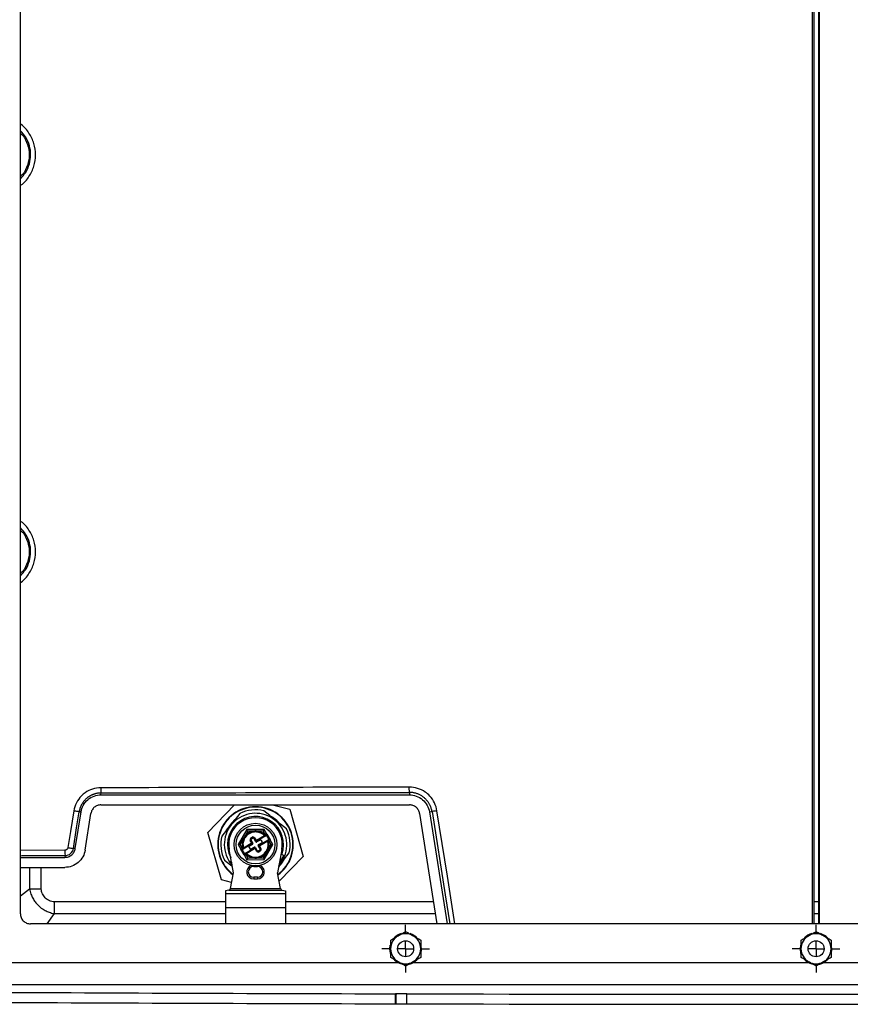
# Model space of a CAD drawing. Header units: inches. Extents: x 1.7 to 75.2, y 1.7 to 57.7.
# Tile 19 of 34: x 51 to 61.4, y 12.5 to 24.8. Entities that reach past the tile are written whole.
import ezdxf

# ---------------------------------------------------------------- set-up
doc = ezdxf.new("R2010")
doc.units = ezdxf.units.IN
doc.header["$LTSCALE"] = 7
doc.header["$MEASUREMENT"] = 0
doc.linetypes.add('CENTERX2', pattern=[0.8, 0.5, -0.1, 0.1, -0.1])
doc.layers.add('CENTER', color=40, linetype='CENTERX2')

# ---------------------------------------------------------------- blocks, each defined once
blk = doc.blocks.new('SW_CENTERMARKSYMBOL_10')
at = {"layer": 'CENTER', "color": 0}
for p, q in [((0, 0.2), (0, 0.297)), ((-0.2, 0), (-0.297, 0)), ((0, 0), (-0.1, 0)), ((0, 0), (0, 0.1)), ((0, 0), (0, -0.1)), ((0, 0), (0.1, 0)), ((0.2, 0), (0.297, 0)), ((0, -0.2), (0, -0.297))]:
    blk.add_line(p, q, dxfattribs=at)
blk = doc.blocks.new('SW_CENTERMARKSYMBOL_11')
at = {"layer": 'CENTER', "color": 0}
for p, q in [((0, 0.2), (0, 0.297)), ((-0.2, 0), (-0.297, 0)), ((0, 0), (-0.1, 0)), ((0, 0), (0, 0.1)), ((0, 0), (0, -0.1)), ((0, 0), (0.1, 0)), ((0.2, 0), (0.297, 0)), ((0, -0.2), (0, -0.297))]:
    blk.add_line(p, q, dxfattribs=at)

msp = doc.modelspace()

# ---------------------------------------------------------------- linework, layer by layer
for p, q in [((51.032, 13.632), (51.032, 27.632)), ((60.924, 13.507), (60.924, 27.104)), ((61.014, 13.507), (61.014, 27.104)), ((60.94, 26.699), (60.94, 13.507)), ((60.999, 26.699), (60.999, 13.507)), ((52.037, 15.117), (52.04, 15.141)), ((55.891, 15.149), (55.894, 15.117)), ((52.037, 15.117), (55.894, 15.117)), ((51.718, 14.446), (51.79, 14.906)), ((51.767, 14.907), (51.79, 14.906)), ((51.841, 14.427), (51.914, 14.886)), ((52.037, 14.992), (55.893, 14.992)), ((53.374, 14.646), (53.708, 14.992)), ((53.774, 14.884), (53.715, 14.81)), ((54.148, 14.858), (54.074, 14.918)), ((54.182, 14.992), (54.396, 14.938)), ((54.396, 14.938), (54.565, 14.348)), ((56.017, 14.886), (56.235, 13.507)), ((56.14, 14.906), (56.173, 14.909)), ((56.14, 14.906), (56.362, 13.507)), ((53.608, 14.676), (53.715, 14.81)), ((53.715, 14.81), (53.726, 14.801)), ((54.148, 14.858), (54.14, 14.848)), ((54.148, 14.858), (54.282, 14.752)), ((53.543, 14.056), (53.374, 14.646)), ((53.608, 14.676), (53.549, 14.602)), ((53.608, 14.676), (53.619, 14.668)), ((53.86, 14.685), (53.752, 14.496)), ((53.871, 14.665), (53.83, 14.593)), ((54.077, 14.686), (53.86, 14.685)), ((53.968, 14.657), (53.955, 14.657)), ((54.066, 14.667), (53.983, 14.666)), ((54.094, 14.618), (54.066, 14.667)), ((54.111, 14.628), (54.077, 14.686)), ((54.282, 14.752), (54.274, 14.741)), ((54.356, 14.692), (54.282, 14.752)), ((53.816, 14.568), (53.775, 14.496)), ((53.903, 14.548), (53.914, 14.554)), ((53.917, 14.524), (53.903, 14.548)), ((53.912, 14.58), (53.925, 14.588)), ((53.912, 14.58), (53.918, 14.57)), ((53.928, 14.53), (53.914, 14.554)), ((53.917, 14.524), (53.928, 14.53)), ((53.918, 14.57), (53.931, 14.578)), ((53.925, 14.588), (53.931, 14.578)), ((53.928, 14.53), (53.936, 14.515)), ((53.958, 14.579), (53.948, 14.574)), ((53.948, 14.574), (53.962, 14.55)), ((53.958, 14.579), (53.972, 14.556)), ((53.972, 14.556), (53.962, 14.55)), ((53.97, 14.534), (53.962, 14.55)), ((53.982, 14.553), (54.08, 14.61)), ((53.982, 14.553), (53.988, 14.543)), ((54.026, 14.553), (53.987, 14.53)), ((54.096, 14.606), (53.988, 14.543)), ((54.006, 14.496), (54.046, 14.519)), ((54.018, 14.492), (54.126, 14.555)), ((54.121, 14.538), (54.024, 14.481)), ((54.05, 14.535), (54.042, 14.549)), ((54.082, 14.608), (54.09, 14.616)), ((54.09, 14.616), (54.094, 14.618)), ((54.09, 14.616), (54.096, 14.606)), ((54.094, 14.618), (54.111, 14.628)), ((54.094, 14.618), (54.1, 14.608)), ((54.096, 14.606), (54.1, 14.608)), ((54.1, 14.608), (54.107, 14.612)), ((54.107, 14.612), (54.137, 14.561)), ((54.111, 14.628), (54.153, 14.557)), ((54.132, 14.544), (54.121, 14.541)), ((54.13, 14.557), (54.126, 14.555)), ((54.132, 14.544), (54.126, 14.555)), ((54.137, 14.561), (54.13, 14.557)), ((54.136, 14.547), (54.13, 14.557)), ((54.136, 14.547), (54.132, 14.544)), ((54.153, 14.557), (54.136, 14.547)), ((54.164, 14.498), (54.136, 14.547)), ((54.187, 14.499), (54.153, 14.557)), ((51.588, 14.425), (51.032, 14.423)), ((51.718, 14.446), (51.695, 14.448)), ((53.694, 14.143), (53.64, 14.437)), ((53.752, 14.496), (53.786, 14.438)), ((53.775, 14.496), (53.803, 14.448)), ((53.786, 14.438), (53.803, 14.448)), ((53.828, 14.367), (53.786, 14.438)), ((53.802, 14.434), (53.809, 14.438)), ((53.832, 14.383), (53.802, 14.434)), ((53.803, 14.448), (53.807, 14.45)), ((53.803, 14.448), (53.809, 14.438)), ((53.807, 14.45), (53.818, 14.453)), ((53.807, 14.45), (53.813, 14.44)), ((53.809, 14.438), (53.813, 14.44)), ((53.92, 14.503), (53.813, 14.44)), ((53.817, 14.456), (53.915, 14.513)), ((53.843, 14.389), (53.95, 14.452)), ((53.956, 14.442), (53.859, 14.385)), ((53.889, 14.459), (53.897, 14.446)), ((53.932, 14.498), (53.893, 14.476)), ((53.913, 14.442), (53.952, 14.464)), ((53.915, 14.513), (53.92, 14.503)), ((53.956, 14.442), (53.95, 14.452)), ((53.967, 14.439), (53.977, 14.445)), ((53.981, 14.415), (53.967, 14.439)), ((53.968, 14.46), (53.977, 14.445)), ((53.991, 14.421), (53.977, 14.445)), ((53.981, 14.415), (53.991, 14.421)), ((54.011, 14.465), (54.002, 14.48)), ((54.021, 14.425), (54.007, 14.417)), ((54.013, 14.407), (54.007, 14.417)), ((54.021, 14.471), (54.011, 14.465)), ((54.011, 14.465), (54.025, 14.441)), ((54.027, 14.415), (54.013, 14.407)), ((54.024, 14.481), (54.018, 14.492)), ((54.021, 14.471), (54.035, 14.447)), ((54.027, 14.415), (54.021, 14.425)), ((54.035, 14.447), (54.025, 14.441)), ((54.068, 14.329), (54.109, 14.401)), ((54.079, 14.31), (54.187, 14.499)), ((54.123, 14.426), (54.164, 14.498)), ((54.299, 14.437), (54.245, 14.143)), ((54.33, 14.319), (54.39, 14.393)), ((51.032, 14.337), (51.589, 14.337)), ((51.592, 14.36), (51.589, 14.337)), ((53.583, 14.302), (53.657, 14.243)), ((53.65, 14.274), (53.676, 14.241)), ((53.658, 14.284), (53.672, 14.264)), ((53.845, 14.376), (53.828, 14.367)), ((53.828, 14.367), (53.862, 14.308)), ((53.839, 14.387), (53.832, 14.383)), ((53.843, 14.389), (53.839, 14.387)), ((53.845, 14.376), (53.839, 14.387)), ((53.849, 14.379), (53.843, 14.389)), ((53.849, 14.379), (53.845, 14.376)), ((53.845, 14.376), (53.873, 14.328)), ((53.857, 14.387), (53.849, 14.379)), ((53.862, 14.308), (54.079, 14.31)), ((53.873, 14.328), (53.956, 14.329)), ((53.957, 14.338), (53.984, 14.338)), ((54.261, 14.232), (54.33, 14.319)), ((54.565, 14.348), (54.265, 14.039)), ((54.298, 14.376), (54.289, 14.383)), ((54.32, 14.327), (54.33, 14.319)), ((51.032, 14.212), (51.589, 14.212)), ((51.148, 14.212), (51.148, 13.943)), ((51.293, 13.943), (51.293, 14.212)), ((53.665, 14.254), (53.657, 14.243)), ((53.657, 14.243), (53.679, 14.226)), ((53.664, 14.237), (53.68, 14.22)), ((53.946, 14.222), (53.946, 14.233)), ((53.946, 14.222), (53.993, 14.222)), ((53.993, 14.222), (53.993, 14.233)), ((53.671, 14.024), (53.543, 14.056)), ((53.656, 13.946), (53.694, 14.143)), ((53.946, 14.088), (53.946, 14.068)), ((53.993, 14.088), (53.946, 14.088)), ((53.946, 14.068), (53.993, 14.068)), ((53.993, 14.088), (53.993, 14.068)), ((54.283, 13.946), (54.245, 14.143)), ((51.032, 13.857), (51.148, 13.943)), ((53.635, 13.926), (53.595, 13.918)), ((53.595, 13.918), (53.595, 13.887)), ((53.635, 13.926), (54.303, 13.926)), ((53.656, 13.946), (54.283, 13.946)), ((54.303, 13.926), (54.343, 13.918)), ((54.343, 13.918), (54.343, 13.887)), ((53.595, 13.78), (51.457, 13.78)), ((53.595, 13.887), (54.343, 13.887)), ((53.595, 13.887), (53.595, 13.71)), ((54.343, 13.887), (54.343, 13.71)), ((60.999, 13.78), (60.94, 13.78)), ((53.595, 13.71), (53.595, 13.513)), ((53.595, 13.71), (54.343, 13.71)), ((54.343, 13.71), (54.343, 13.513)), ((51.366, 13.507), (51.457, 13.634)), ((51.457, 13.634), (53.595, 13.634)), ((70.782, 13.507), (51.157, 13.507)), ((53.598, 13.507), (53.595, 13.513)), ((54.341, 13.507), (54.343, 13.513)), ((55.648, 13.195), (55.652, 13.238)), ((60.773, 13.195), (60.778, 13.242)), ((55.757, 13.018), (50.806, 13.018)), ((60.882, 13.018), (55.931, 13.018)), ((66.007, 13.018), (61.056, 13.018)), ((71.415, 12.746), (50.524, 12.746)), ((55.718, 12.508), (55.718, 12.632)), ((55.718, 12.507), (55.718, 12.508))]:
    msp.add_line(p, q)
at = {"flags": 128}
for points in [[(51.7, 14.917), (51.659, 14.66), (51.627, 14.458)], [(51.695, 14.448), (51.735, 14.705), (51.767, 14.907)], [(56.173, 14.909), (56.338, 13.868), (56.395, 13.507)], [(56.459, 13.507), (56.365, 14.101), (56.235, 14.919)], [(53.954, 14.666), (53.908, 14.666), (53.871, 14.665)], [(53.985, 14.329), (54.031, 14.329), (54.068, 14.329)], [(54.259, 14.22), (54.296, 14.265), (54.325, 14.312)], [(54.263, 14.241), (54.295, 14.283), (54.33, 14.35)], [(54.267, 14.264), (54.287, 14.292), (54.321, 14.358)], [(55.656, 13.137), (55.655, 13.142), (55.648, 13.195)], [(60.781, 13.137), (60.78, 13.142), (60.773, 13.195)]]:
    msp.add_lwpolyline(points, dxfattribs=at)
for centre, radius in [((53.969, 14.497), 0.266), ((53.969, 14.497), 0.242), ((55.844, 13.195), 0.1), ((60.969, 13.195), 0.1)]:
    msp.add_circle(centre, radius)
for centre, radius, start, end in [((53.969, 14.497), 0.472, 306.4294, 233.5706), ((53.969, 14.497), 0.467, 306.7323, 233.2677), ((53.969, 14.497), 0.39, 337.8243, 214.9662), ((53.969, 14.497), 0.433, 76.0152, 116.7753), ((53.969, 14.497), 0.401, 130.3712, 152.4193), ((53.969, 14.497), 0.35, 339.7323, 207.57), ((53.969, 14.497), 0.335, 349.673, 190.327), ((53.969, 14.497), 0.401, 40.3712, 62.4193), ((53.969, 14.497), 0.169, 95.1384, 145.4974), ((53.969, 14.497), 0.157, 95.1384, 145.4974), ((53.969, 14.497), 0.157, 44.4516, 85.4974), ((53.969, 14.497), 0.169, 44.4516, 85.4974), ((53.969, 14.497), 0.433, 346.0152, 26.7753), ((53.969, 14.497), 0.433, 166.0152, 206.7753), ((53.969, 14.497), 0.169, 155.1384, 196.1841), ((53.969, 14.497), 0.157, 155.1384, 196.1841), ((53.924, 14.56), 0.0236, 120.3179, 210.3179), ((53.924, 14.56), 0.0118, 120.3179, 210.3179), ((53.911, 14.52), 0.00787, 300.3179, 30.3179), ((53.911, 14.52), 0.0197, 300.3179, 30.3179), ((53.937, 14.568), 0.0236, 30.3179, 120.3179), ((53.937, 14.568), 0.0118, 30.3179, 120.3179), ((53.926, 14.509), 0.0118, 300.3179, 30.3179), ((53.979, 14.56), 0.0197, 210.3179, 300.3179), ((53.981, 14.54), 0.0118, 210.3179, 300.3179), ((53.979, 14.56), 0.00787, 210.3179, 300.3179), ((54.032, 14.543), 0.0118, 30.3179, 120.3179), ((54.04, 14.529), 0.0118, 300.3179, 30.3179), ((54.101, 14.622), 0.0118, 300.3179, 30.3179), ((53.969, 14.497), 0.157, 335.1384, 16.1841), ((54.132, 14.544), 0.0118, 120.3179, 196.1841), ((53.969, 14.497), 0.169, 335.1384, 16.1841), ((54.143, 14.551), 0.0118, 30.3179, 120.3179), ((53.796, 14.444), 0.0118, 210.3179, 300.3179), ((53.807, 14.45), 0.0118, 300.3179, 16.1841), ((53.899, 14.465), 0.0118, 120.3179, 210.3179), ((53.907, 14.452), 0.0118, 210.3179, 300.3179), ((53.96, 14.435), 0.0197, 30.3179, 120.3179), ((53.958, 14.454), 0.0118, 30.3179, 120.3179), ((53.96, 14.435), 0.00787, 30.3179, 120.3179), ((54.001, 14.427), 0.0236, 210.3179, 300.3179), ((53.969, 14.497), 0.157, 275.1384, 325.4974), ((53.969, 14.497), 0.169, 275.1384, 325.4974), ((54.001, 14.427), 0.0118, 210.3179, 300.3179), ((54.012, 14.486), 0.0118, 120.3179, 210.3179), ((54.028, 14.475), 0.0197, 120.3179, 210.3179), ((54.028, 14.475), 0.00787, 120.3179, 210.3179), ((54.015, 14.435), 0.0118, 300.3179, 30.3179), ((54.015, 14.435), 0.0236, 300.3179, 30.3179), ((53.838, 14.372), 0.0118, 120.3179, 210.3179), ((53.969, 14.497), 0.169, 224.4516, 265.4974), ((53.969, 14.497), 0.157, 224.4516, 265.4974), ((53.946, 14.155), 0.0866, 109.0285, 270), ((53.946, 14.155), 0.0669, 90, 270), ((53.993, 14.155), 0.0866, 270, 70.9715), ((53.993, 14.155), 0.0669, 270, 90), ((55.844, 13.195), 0.188, 120, 180), ((55.844, 13.195), 0.197, 105.2345, 136.4162), ((55.844, 13.195), 0.188, 60, 120), ((55.844, 13.195), 0.197, 42.2871, 73.9223), ((55.844, 13.195), 0.188, 0, 60), ((60.969, 13.195), 0.188, 120, 180), ((60.969, 13.195), 0.197, 105.2345, 136.4162), ((60.969, 13.195), 0.188, 60, 120), ((60.969, 13.195), 0.197, 42.2871, 73.9223), ((60.969, 13.195), 0.188, 0, 60), ((55.844, 13.195), 0.188, 180, 240), ((55.844, 13.195), 0.188, 300, 0), ((55.844, 13.195), 0.197, 346.2998, 15.6098), ((60.969, 13.195), 0.188, 180, 240), ((60.969, 13.195), 0.188, 300, 0), ((60.969, 13.195), 0.197, 346.2998, 15.6098), ((55.844, 13.195), 0.197, 225.7761, 253.6097), ((55.844, 13.195), 0.197, 284.1147, 315.2197), ((60.969, 13.195), 0.197, 225.7761, 253.6097), ((60.969, 13.195), 0.197, 284.1147, 315.2197), ((55.844, 13.195), 0.188, 240, 300), ((60.969, 13.195), 0.188, 240, 300), ((60.969, 2117.533), 2104.907, 269.709988, 269.857058), ((55.718, 12.507), 0.125, 86.9966, 89.8571), ((60.969, 2117.533), 2104.907, 269.860848, 270.139152), ((60.969, 2117.533), 2105.032, 269.709988, 269.857058), ((55.718, 12.507), 0.000343, 29.9772, 89.8571), ((60.969, 2117.533), 2105.032, 269.860848, 270.139152)]:
    msp.add_arc(centre, radius, start, end)
for points, knots in [([(51.032, 22.73), (51.036, 22.732), (51.081, 22.758), (51.144, 22.841), (51.208, 22.969), (51.229, 23.114), (51.208, 23.258), (51.144, 23.386), (51.081, 23.469), (51.036, 23.495), (51.032, 23.498)], [0, 0, 0, 0, 0.014693, 0.176463, 0.338087, 0.499933, 0.661488, 0.823277, 0.985026, 1, 1, 1, 1]), ([(51.032, 22.815), (51.055, 22.839), (51.106, 22.892), (51.149, 22.997), (51.166, 23.113), (51.15, 23.229), (51.106, 23.335), (51.055, 23.388), (51.032, 23.413)], [0, 0, 0, 0, 0.147764, 0.328795, 0.500108, 0.669605, 0.849974, 1, 1, 1, 1]), ([(51.032, 23.384), (51.043, 23.374), (51.084, 23.336), (51.128, 23.242), (51.151, 23.114), (51.128, 22.985), (51.084, 22.891), (51.043, 22.853), (51.032, 22.843)], [0, 0, 0, 0, 0.0730085, 0.2808611, 0.5, 0.7191389, 0.9269915, 1, 1, 1, 1]), ([(51.032, 17.77), (51.036, 17.772), (51.081, 17.798), (51.144, 17.881), (51.208, 18.009), (51.229, 18.154), (51.208, 18.298), (51.144, 18.426), (51.081, 18.509), (51.036, 18.535), (51.032, 18.538)], [0, 0, 0, 0, 0.0146893, 0.1764722, 0.3381051, 0.4999483, 0.6614961, 0.8232815, 0.9850269, 1, 1, 1, 1]), ([(51.032, 17.855), (51.055, 17.879), (51.106, 17.932), (51.149, 18.037), (51.166, 18.153), (51.15, 18.269), (51.106, 18.375), (51.055, 18.428), (51.032, 18.453)], [0, 0, 0, 0, 0.147724, 0.328779, 0.500143, 0.669617, 0.849972, 1, 1, 1, 1]), ([(51.032, 18.424), (51.043, 18.414), (51.084, 18.376), (51.128, 18.282), (51.151, 18.154), (51.128, 18.025), (51.084, 17.931), (51.043, 17.893), (51.032, 17.883)], [0, 0, 0, 0, 0.0730085, 0.2808611, 0.5, 0.7191389, 0.9269915, 1, 1, 1, 1]), ([(52.04, 15.141), (52.036, 15.141), (52.029, 15.141), (52.019, 15.14), (52.009, 15.139), (51.999, 15.138), (51.989, 15.136), (51.98, 15.134), (51.97, 15.132), (51.962, 15.129), (51.953, 15.127), (51.945, 15.124), (51.936, 15.121), (51.929, 15.117), (51.921, 15.114), (51.914, 15.11), (51.907, 15.107), (51.9, 15.103), (51.894, 15.099), (51.888, 15.095), (51.882, 15.091), (51.876, 15.087), (51.871, 15.083), (51.865, 15.078), (51.856, 15.071), (51.844, 15.059), (51.828, 15.042), (51.815, 15.025), (51.803, 15.006), (51.792, 14.987), (51.784, 14.968), (51.776, 14.948), (51.771, 14.928), (51.768, 14.914), (51.767, 14.907)], [0, 0, 0, 0, 0.027142, 0.053793, 0.079952, 0.105621, 0.130798, 0.155484, 0.17968, 0.203385, 0.226601, 0.249327, 0.271563, 0.293309, 0.314567, 0.335336, 0.355615, 0.375407, 0.394709, 0.413524, 0.43185, 0.449689, 0.46704, 0.483904, 0.50028, 0.558595, 0.616205, 0.673114, 0.729325, 0.784839, 0.839661, 0.893794, 0.947239, 1, 1, 1, 1]), ([(52.037, 15.206), (52.037, 15.189), (52.037, 15.173), (52.038, 15.149), (52.039, 15.142), (52.04, 15.141)], [0, 0, 0, 0, 0.5, 0.5, 1, 1, 1, 1]), ([(55.891, 15.149), (55.891, 15.15), (55.89, 15.157), (55.89, 15.181), (55.889, 15.197), (55.889, 15.214)], [0, 0, 0, 0, 0.5, 0.5, 1, 1, 1, 1]), ([(56.173, 14.909), (56.172, 14.912), (56.171, 14.919), (56.169, 14.93), (56.166, 14.941), (56.163, 14.952), (56.159, 14.963), (56.154, 14.975), (56.149, 14.986), (56.143, 14.998), (56.136, 15.01), (56.129, 15.022), (56.121, 15.034), (56.111, 15.045), (56.101, 15.057), (56.09, 15.068), (56.079, 15.079), (56.066, 15.09), (56.052, 15.1), (56.037, 15.109), (56.022, 15.118), (56.005, 15.125), (55.988, 15.132), (55.97, 15.138), (55.951, 15.143), (55.932, 15.146), (55.912, 15.149), (55.898, 15.149), (55.891, 15.149)], [0, 0, 0, 0, 0.025712, 0.052446, 0.080202, 0.108979, 0.138777, 0.169597, 0.201437, 0.234298, 0.268179, 0.30308, 0.339002, 0.375943, 0.413904, 0.452883, 0.492882, 0.533898, 0.575933, 0.618986, 0.663056, 0.708143, 0.754247, 0.801367, 0.849503, 0.898654, 0.94882, 1, 1, 1, 1]), ([(51.795, 15.105), (51.77, 15.08), (51.749, 15.051), (51.716, 14.987), (51.705, 14.953), (51.7, 14.917)], [0, 0, 0, 0, 0.5, 0.5, 1, 1, 1, 1]), ([(51.79, 14.906), (51.795, 14.933), (51.804, 14.96), (51.832, 15.013), (51.852, 15.037), (51.898, 15.077), (51.925, 15.092), (51.981, 15.112), (52.01, 15.117), (52.037, 15.117)], [0, 0, 0, 0, 0.25, 0.25, 0.5, 0.5, 0.75, 0.75, 1, 1, 1, 1]), ([(55.894, 15.117), (55.921, 15.117), (55.949, 15.112), (56.005, 15.092), (56.032, 15.077), (56.079, 15.037), (56.099, 15.013), (56.127, 14.96), (56.136, 14.933), (56.14, 14.906)], [0, 0, 0, 0, 0.25, 0.25, 0.5, 0.5, 0.75, 0.75, 1, 1, 1, 1]), ([(56.235, 14.919), (56.23, 14.953), (56.219, 14.987), (56.189, 15.049), (56.169, 15.078), (56.145, 15.103)], [0, 0, 0, 0, 0.5, 0.5, 1, 1, 1, 1]), ([(51.767, 14.907), (51.766, 14.907), (51.758, 14.908), (51.734, 14.912), (51.716, 14.915), (51.7, 14.917)], [0, 0, 0, 0, 0.5, 0.5, 1, 1, 1, 1]), ([(52.037, 14.992), (52.024, 14.992), (52.009, 14.99), (51.981, 14.98), (51.968, 14.972), (51.944, 14.952), (51.935, 14.94), (51.92, 14.914), (51.916, 14.9), (51.914, 14.886)], [0, 0, 0, 0, 0.25, 0.25, 0.5, 0.5, 0.75, 0.75, 1, 1, 1, 1]), ([(56.017, 14.886), (56.015, 14.9), (56.01, 14.914), (55.996, 14.94), (55.986, 14.952), (55.963, 14.972), (55.949, 14.98), (55.921, 14.99), (55.907, 14.992), (55.893, 14.992)], [0, 0, 0, 0, 0.25, 0.25, 0.5, 0.5, 0.75, 0.75, 1, 1, 1, 1]), ([(56.235, 14.919), (56.219, 14.916), (56.204, 14.914), (56.181, 14.91), (56.174, 14.909), (56.173, 14.909)], [0, 0, 0, 0, 0.5, 0.5, 1, 1, 1, 1]), ([(53.871, 14.665), (53.87, 14.668), (53.868, 14.67), (53.865, 14.675), (53.864, 14.677), (53.862, 14.681), (53.861, 14.683), (53.86, 14.685), (53.86, 14.685), (53.86, 14.685)], [0, 0, 0, 0, 0.25, 0.25, 0.5, 0.5, 0.75, 0.75, 1, 1, 1, 1]), ([(53.983, 14.666), (53.978, 14.667), (53.973, 14.668), (53.964, 14.667), (53.959, 14.667), (53.954, 14.666)], [0, 0, 0, 0, 0.5, 0.5, 1, 1, 1, 1]), ([(53.955, 14.654), (53.955, 14.654), (53.955, 14.655), (53.955, 14.66), (53.954, 14.663), (53.954, 14.666)], [0, 0, 0, 0, 0.5, 0.5, 1, 1, 1, 1]), ([(53.982, 14.654), (53.982, 14.654), (53.982, 14.655), (53.982, 14.66), (53.982, 14.663), (53.983, 14.666)], [0, 0, 0, 0, 0.5, 0.5, 1, 1, 1, 1]), ([(54.066, 14.667), (54.067, 14.669), (54.069, 14.671), (54.071, 14.676), (54.073, 14.679), (54.075, 14.682), (54.076, 14.684), (54.077, 14.686), (54.077, 14.686), (54.077, 14.686)], [0, 0, 0, 0, 0.25, 0.25, 0.5, 0.5, 0.75, 0.75, 1, 1, 1, 1]), ([(53.83, 14.593), (53.827, 14.59), (53.824, 14.586), (53.819, 14.577), (53.817, 14.573), (53.816, 14.568)], [0, 0, 0, 0, 0.5, 0.5, 1, 1, 1, 1]), ([(53.826, 14.564), (53.826, 14.564), (53.825, 14.564), (53.821, 14.566), (53.819, 14.567), (53.816, 14.568)], [0, 0, 0, 0, 0.5, 0.5, 1, 1, 1, 1]), ([(53.84, 14.587), (53.84, 14.587), (53.839, 14.587), (53.835, 14.59), (53.832, 14.592), (53.83, 14.593)], [0, 0, 0, 0, 0.5, 0.5, 1, 1, 1, 1]), ([(54.082, 14.608), (54.084, 14.606), (54.086, 14.604), (54.091, 14.604), (54.094, 14.604), (54.096, 14.606)], [0, 0, 0, 0, 0.5, 0.5, 1, 1, 1, 1]), ([(51.627, 14.458), (51.626, 14.449), (51.621, 14.44), (51.607, 14.428), (51.597, 14.425), (51.588, 14.425)], [0, 0, 0, 0, 0.5, 0.5, 1, 1, 1, 1]), ([(51.588, 14.425), (51.588, 14.408), (51.589, 14.392), (51.59, 14.368), (51.591, 14.361), (51.592, 14.36)], [0, 0, 0, 0, 0.5, 0.5, 1, 1, 1, 1]), ([(51.589, 14.337), (51.603, 14.337), (51.618, 14.339), (51.647, 14.35), (51.662, 14.358), (51.686, 14.378), (51.696, 14.391), (51.711, 14.418), (51.715, 14.433), (51.718, 14.446)], [0, 0, 0, 0, 0.25, 0.25, 0.5, 0.5, 0.75, 0.75, 1, 1, 1, 1]), ([(51.841, 14.427), (51.837, 14.4), (51.828, 14.371), (51.799, 14.318), (51.779, 14.293), (51.731, 14.253), (51.703, 14.237), (51.646, 14.216), (51.617, 14.212), (51.589, 14.212)], [0, 0, 0, 0, 0.25, 0.25, 0.5, 0.5, 0.75, 0.75, 1, 1, 1, 1]), ([(51.592, 14.36), (51.616, 14.36), (51.641, 14.369), (51.678, 14.401), (51.691, 14.423), (51.695, 14.448)], [0, 0, 0, 0, 0.5, 0.5, 1, 1, 1, 1]), ([(51.627, 14.458), (51.644, 14.455), (51.661, 14.453), (51.686, 14.449), (51.694, 14.448), (51.695, 14.448)], [0, 0, 0, 0, 0.5, 0.5, 1, 1, 1, 1]), ([(53.775, 14.496), (53.772, 14.496), (53.769, 14.496), (53.763, 14.496), (53.761, 14.496), (53.756, 14.496), (53.755, 14.496), (53.752, 14.496), (53.752, 14.496), (53.752, 14.496)], [0, 0, 0, 0, 0.25, 0.25, 0.5, 0.5, 0.75, 0.75, 1, 1, 1, 1]), ([(54.099, 14.408), (54.099, 14.408), (54.1, 14.407), (54.104, 14.405), (54.107, 14.403), (54.109, 14.401)], [0, 0, 0, 0, 0.5, 0.5, 1, 1, 1, 1]), ([(54.109, 14.401), (54.112, 14.405), (54.115, 14.409), (54.12, 14.417), (54.121, 14.422), (54.123, 14.426)], [0, 0, 0, 0, 0.5, 0.5, 1, 1, 1, 1]), ([(54.112, 14.431), (54.112, 14.431), (54.113, 14.431), (54.117, 14.429), (54.12, 14.427), (54.123, 14.426)], [0, 0, 0, 0, 0.5, 0.5, 1, 1, 1, 1]), ([(54.164, 14.498), (54.167, 14.498), (54.17, 14.498), (54.175, 14.498), (54.178, 14.498), (54.182, 14.498), (54.184, 14.498), (54.186, 14.499), (54.187, 14.499), (54.187, 14.499)], [0, 0, 0, 0, 0.25, 0.25, 0.5, 0.5, 0.75, 0.75, 1, 1, 1, 1]), ([(51.032, 14.358), (51.057, 14.358), (51.243, 14.359), (51.43, 14.359), (51.592, 14.36)], [0, 0, 0, 0, 0.133514, 1, 1, 1, 1]), ([(53.65, 14.274), (53.655, 14.28), (53.66, 14.287), (53.666, 14.294), (53.666, 14.294)], [0, 0, 0, 0, 0.898473, 1, 1, 1, 1]), ([(53.857, 14.387), (53.855, 14.389), (53.853, 14.39), (53.847, 14.391), (53.845, 14.39), (53.843, 14.389)], [0, 0, 0, 0, 0.5, 0.5, 1, 1, 1, 1]), ([(53.873, 14.328), (53.872, 14.326), (53.87, 14.323), (53.867, 14.318), (53.866, 14.316), (53.864, 14.312), (53.863, 14.311), (53.862, 14.309), (53.862, 14.308), (53.862, 14.308)], [0, 0, 0, 0, 0.25, 0.25, 0.5, 0.5, 0.75, 0.75, 1, 1, 1, 1]), ([(53.957, 14.34), (53.957, 14.34), (53.957, 14.339), (53.957, 14.334), (53.956, 14.331), (53.956, 14.329)], [0, 0, 0, 0, 0.5, 0.5, 1, 1, 1, 1]), ([(53.956, 14.329), (53.961, 14.328), (53.966, 14.327), (53.975, 14.327), (53.98, 14.328), (53.985, 14.329)], [0, 0, 0, 0, 0.5, 0.5, 1, 1, 1, 1]), ([(53.983, 14.34), (53.983, 14.34), (53.984, 14.339), (53.984, 14.335), (53.984, 14.332), (53.985, 14.329)], [0, 0, 0, 0, 0.5, 0.5, 1, 1, 1, 1]), ([(54.068, 14.329), (54.069, 14.327), (54.071, 14.324), (54.073, 14.32), (54.075, 14.317), (54.077, 14.313), (54.078, 14.312), (54.079, 14.31), (54.079, 14.31), (54.079, 14.31)], [0, 0, 0, 0, 0.25, 0.25, 0.5, 0.5, 0.75, 0.75, 1, 1, 1, 1]), ([(51.148, 13.943), (51.152, 13.918), (51.158, 13.898), (51.171, 13.86), (51.179, 13.843), (51.197, 13.81), (51.207, 13.794), (51.229, 13.765), (51.241, 13.752), (51.279, 13.714), (51.307, 13.692), (51.357, 13.665), (51.374, 13.658), (51.412, 13.644), (51.433, 13.638), (51.457, 13.634)], [0, 0, 0, 0, 0.125, 0.125, 0.25, 0.25, 0.375, 0.375, 0.5, 0.5, 0.75, 0.75, 0.875, 0.875, 1, 1, 1, 1]), ([(51.457, 13.78), (51.446, 13.78), (51.436, 13.782), (51.415, 13.787), (51.405, 13.79), (51.377, 13.804), (51.359, 13.816), (51.329, 13.846), (51.317, 13.863), (51.304, 13.892), (51.3, 13.902), (51.295, 13.922), (51.293, 13.933), (51.293, 13.943)], [0, 0, 0, 0, 0.125, 0.125, 0.25, 0.25, 0.5, 0.5, 0.75, 0.75, 0.875, 0.875, 1, 1, 1, 1]), ([(53.656, 13.946), (53.652, 13.941), (53.649, 13.936), (53.642, 13.929), (53.639, 13.927), (53.635, 13.926)], [0, 0, 0, 0, 0.5, 0.5, 1, 1, 1, 1]), ([(56.192, 13.78), (56.009, 13.78), (55.393, 13.78), (54.776, 13.78), (54.343, 13.78)], [0, 0, 0, 0, 0.297484, 1, 1, 1, 1]), ([(51.032, 13.632), (51.032, 13.618), (51.035, 13.602), (51.047, 13.571), (51.056, 13.556), (51.081, 13.532), (51.096, 13.522), (51.126, 13.51), (51.142, 13.507), (51.157, 13.507)], [0, 0, 0, 0, 0.25, 0.25, 0.5, 0.5, 0.75, 0.75, 1, 1, 1, 1]), ([(54.343, 13.634), (54.967, 13.634), (55.591, 13.634), (56.215, 13.634), (56.215, 13.634)], [0, 0, 0, 0, 0.998895, 1, 1, 1, 1]), ([(60.94, 13.634), (60.95, 13.634), (60.969, 13.634), (60.989, 13.634), (60.999, 13.634)], [0, 0, 0, 0, 0.5000454, 1, 1, 1, 1]), ([(55.751, 13.357), (55.766, 13.366), (55.78, 13.374), (55.811, 13.392), (55.827, 13.401), (55.844, 13.411)], [0, 0, 0, 0, 0.5, 0.5, 1, 1, 1, 1]), ([(55.844, 13.411), (55.862, 13.401), (55.878, 13.392), (55.908, 13.374), (55.923, 13.366), (55.938, 13.357)], [0, 0, 0, 0, 0.5, 0.5, 1, 1, 1, 1]), ([(60.876, 13.357), (60.891, 13.366), (60.905, 13.374), (60.936, 13.392), (60.952, 13.401), (60.969, 13.411)], [0, 0, 0, 0, 0.5, 0.5, 1, 1, 1, 1]), ([(60.969, 13.411), (60.987, 13.401), (61.003, 13.392), (61.033, 13.374), (61.048, 13.366), (61.063, 13.357)], [0, 0, 0, 0, 0.5, 0.5, 1, 1, 1, 1]), ([(55.657, 13.303), (55.674, 13.313), (55.69, 13.322), (55.721, 13.34), (55.736, 13.348), (55.751, 13.357)], [0, 0, 0, 0, 0.5, 0.5, 1, 1, 1, 1]), ([(55.657, 13.195), (55.657, 13.212), (55.657, 13.229), (55.657, 13.265), (55.657, 13.283), (55.657, 13.303)], [0, 0, 0, 0, 0.5, 0.5, 1, 1, 1, 1]), ([(55.938, 13.357), (55.953, 13.348), (55.968, 13.34), (55.999, 13.322), (56.014, 13.313), (56.032, 13.303)], [0, 0, 0, 0, 0.5, 0.5, 1, 1, 1, 1]), ([(56.032, 13.303), (56.032, 13.283), (56.032, 13.265), (56.032, 13.229), (56.032, 13.212), (56.032, 13.195)], [0, 0, 0, 0, 0.5, 0.5, 1, 1, 1, 1]), ([(60.782, 13.303), (60.799, 13.313), (60.815, 13.322), (60.846, 13.34), (60.861, 13.348), (60.876, 13.357)], [0, 0, 0, 0, 0.5, 0.5, 1, 1, 1, 1]), ([(60.782, 13.195), (60.782, 13.212), (60.782, 13.229), (60.782, 13.265), (60.782, 13.283), (60.782, 13.303)], [0, 0, 0, 0, 0.5, 0.5, 1, 1, 1, 1]), ([(61.063, 13.357), (61.078, 13.348), (61.093, 13.34), (61.124, 13.322), (61.139, 13.313), (61.157, 13.303)], [0, 0, 0, 0, 0.5, 0.5, 1, 1, 1, 1]), ([(61.157, 13.303), (61.157, 13.283), (61.157, 13.265), (61.157, 13.229), (61.157, 13.212), (61.157, 13.195)], [0, 0, 0, 0, 0.5, 0.5, 1, 1, 1, 1]), ([(55.657, 13.087), (55.657, 13.107), (55.657, 13.125), (55.657, 13.16), (55.657, 13.177), (55.657, 13.195)], [0, 0, 0, 0, 0.5, 0.5, 1, 1, 1, 1]), ([(56.032, 13.195), (56.032, 13.177), (56.032, 13.16), (56.032, 13.125), (56.032, 13.107), (56.032, 13.087)], [0, 0, 0, 0, 0.5, 0.5, 1, 1, 1, 1]), ([(60.782, 13.087), (60.782, 13.107), (60.782, 13.125), (60.782, 13.16), (60.782, 13.177), (60.782, 13.195)], [0, 0, 0, 0, 0.5, 0.5, 1, 1, 1, 1]), ([(61.157, 13.195), (61.157, 13.177), (61.157, 13.16), (61.157, 13.125), (61.157, 13.107), (61.157, 13.087)], [0, 0, 0, 0, 0.5, 0.5, 1, 1, 1, 1]), ([(55.751, 13.032), (55.736, 13.041), (55.721, 13.05), (55.69, 13.067), (55.674, 13.077), (55.657, 13.087)], [0, 0, 0, 0, 0.5, 0.5, 1, 1, 1, 1]), ([(56.032, 13.087), (56.014, 13.077), (55.999, 13.067), (55.968, 13.05), (55.953, 13.041), (55.938, 13.032)], [0, 0, 0, 0, 0.5, 0.5, 1, 1, 1, 1]), ([(60.876, 13.032), (60.861, 13.041), (60.846, 13.05), (60.815, 13.067), (60.799, 13.077), (60.782, 13.087)], [0, 0, 0, 0, 0.5, 0.5, 1, 1, 1, 1]), ([(61.157, 13.087), (61.139, 13.077), (61.124, 13.067), (61.093, 13.05), (61.078, 13.041), (61.063, 13.032)], [0, 0, 0, 0, 0.5, 0.5, 1, 1, 1, 1]), ([(55.844, 12.978), (55.827, 12.988), (55.811, 12.997), (55.78, 13.015), (55.766, 13.024), (55.751, 13.032)], [0, 0, 0, 0, 0.5, 0.5, 1, 1, 1, 1]), ([(55.938, 13.032), (55.923, 13.024), (55.908, 13.015), (55.878, 12.997), (55.862, 12.988), (55.844, 12.978)], [0, 0, 0, 0, 0.5, 0.5, 1, 1, 1, 1]), ([(60.969, 12.978), (60.952, 12.988), (60.936, 12.997), (60.905, 13.015), (60.891, 13.024), (60.876, 13.032)], [0, 0, 0, 0, 0.5, 0.5, 1, 1, 1, 1]), ([(61.063, 13.032), (61.048, 13.024), (61.033, 13.015), (61.003, 12.997), (60.987, 12.988), (60.969, 12.978)], [0, 0, 0, 0, 0.5, 0.5, 1, 1, 1, 1]), ([(55.724, 12.632), (55.723, 12.601), (55.722, 12.569), (55.72, 12.524), (55.719, 12.509), (55.718, 12.507)], [0, 0, 0, 0, 0.5, 0.5, 1, 1, 1, 1]), ([(55.857, 12.507), (55.857, 12.509), (55.857, 12.523), (55.857, 12.558), (55.857, 12.571), (55.857, 12.6), (55.857, 12.616), (55.857, 12.632)], [0, 0, 0, 0, 0.5, 0.5, 0.75, 0.75, 1, 1, 1, 1])]:
    msp.add_open_spline(points, degree=3, knots=knots)
for points in [[(51.841, 15.144), (51.824, 15.132), (51.809, 15.119), (51.795, 15.105)], [(52.037, 15.206), (51.967, 15.206), (51.898, 15.184), (51.841, 15.144)], [(55.889, 15.214), (54.605, 15.212), (53.32, 15.209), (52.037, 15.206)], [(52.04, 15.141), (53.323, 15.144), (54.607, 15.147), (55.891, 15.149)], [(56.088, 15.152), (56.03, 15.192), (55.96, 15.214), (55.889, 15.214)], [(56.145, 15.103), (56.128, 15.121), (56.109, 15.138), (56.088, 15.152)], [(53.982, 14.654), (53.973, 14.655), (53.964, 14.655), (53.955, 14.654)], [(53.84, 14.587), (53.835, 14.579), (53.83, 14.572), (53.826, 14.564)], [(54.099, 14.408), (54.104, 14.415), (54.109, 14.423), (54.112, 14.431)], [(53.957, 14.34), (53.966, 14.34), (53.975, 14.34), (53.983, 14.34)], [(54.33, 14.35), (54.319, 14.359), (54.309, 14.368), (54.298, 14.376)], [(51.148, 13.943), (51.183, 13.943), (51.238, 13.943), (51.293, 13.943)], [(54.283, 13.946), (54.286, 13.941), (54.293, 13.931), (54.3, 13.927), (54.303, 13.926)], [(51.457, 13.634), (51.457, 13.67), (51.457, 13.725), (51.457, 13.78)], [(55.857, 12.632), (55.813, 12.632), (55.769, 12.632), (55.724, 12.632)], [(55.718, 12.507), (55.764, 12.507), (55.811, 12.507), (55.857, 12.507)], [(55.718, 12.507), (55.718, 12.507), (55.718, 12.507), (55.718, 12.507)]]:
    msp.add_open_spline(points, degree=3)

# ---------------------------------------------------------------- block references
at = {"layer": 'CENTER'}
for name, p in [('SW_CENTERMARKSYMBOL_10', (55.844, 13.195)), ('SW_CENTERMARKSYMBOL_11', (60.969, 13.195))]:
    msp.add_blockref(name, p, dxfattribs=at)

doc.saveas('drawing.dxf')
